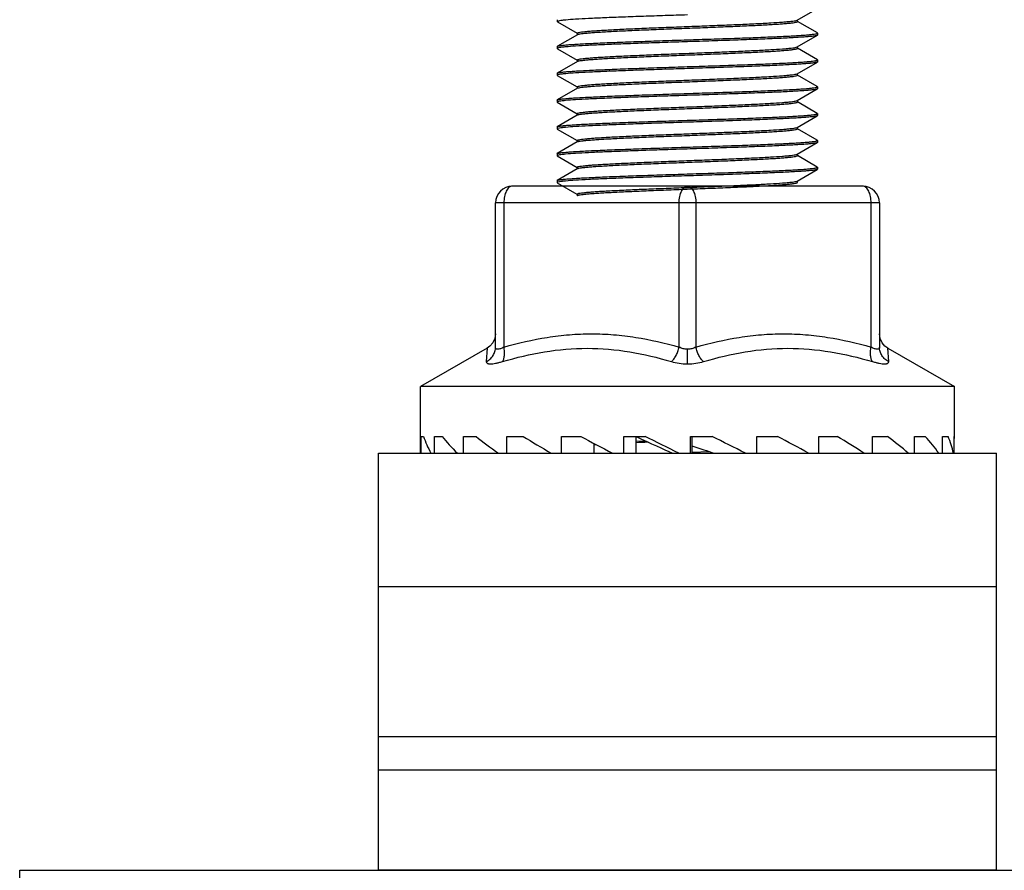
# Model space of a CAD drawing. Header units: millimetres. Extents: x -4223 to -3634, y -1019 to -603.
# Tile 17 of 26: x -3868 to -3838, y -701 to -675. Entities that reach past the tile are written whole.
import ezdxf

# ---------------------------------------------------------------- set-up
doc = ezdxf.new("R2010")
doc.units = ezdxf.units.MM
doc.layers.add('02___PRT_ALL_AXES', color=7, linetype='Continuous')

msp = doc.modelspace()

# ---------------------------------------------------------------- linework, layer by layer
at = {"color": 7, "linetype": 'Continuous'}
for p, q in [((-3844.418, -675.456), (-3843.817, -675.108)), ((-3851.61, -675.443), (-3851.61, -675.501)), ((-3851.606, -675.495), (-3851.61, -675.501)), ((-3851.61, -675.501), (-3851.604, -675.508)), ((-3851.602, -675.493), (-3851.606, -675.495)), ((-3851.604, -675.508), (-3851.012, -675.851)), ((-3851.538, -675.477), (-3851.602, -675.493)), ((-3844.449, -675.467), (-3844.418, -675.456)), ((-3844.41, -675.497), (-3844.41, -675.447)), ((-3843.817, -675.84), (-3844.41, -675.497)), ((-3851.011, -675.848), (-3851.011, -675.898)), ((-3843.827, -675.859), (-3843.811, -675.847)), ((-3843.811, -675.847), (-3843.817, -675.84)), ((-3843.811, -675.847), (-3843.811, -675.905)), ((-3851.004, -675.893), (-3851.605, -676.24)), ((-3851.004, -675.889), (-3850.997, -675.886)), ((-3844.418, -676.26), (-3843.817, -675.912)), ((-3843.811, -675.905), (-3843.817, -675.912)), ((-3851.611, -676.247), (-3851.605, -676.24)), ((-3851.611, -676.247), (-3851.611, -676.305)), ((-3851.607, -676.299), (-3851.611, -676.305)), ((-3851.611, -676.305), (-3851.605, -676.312)), ((-3851.602, -676.296), (-3851.607, -676.299)), ((-3851.605, -676.312), (-3851.013, -676.655)), ((-3851.539, -676.28), (-3851.602, -676.296)), ((-3844.45, -676.27), (-3844.418, -676.26)), ((-3844.411, -676.301), (-3844.411, -676.251)), ((-3843.818, -676.644), (-3844.411, -676.301)), ((-3851.005, -676.696), (-3851.606, -677.044)), ((-3851.011, -676.652), (-3851.011, -676.701)), ((-3851.004, -676.693), (-3850.998, -676.69)), ((-3844.419, -677.064), (-3843.818, -676.716)), ((-3843.828, -676.663), (-3843.812, -676.651)), ((-3843.812, -676.651), (-3843.818, -676.644)), ((-3843.812, -676.709), (-3843.818, -676.716)), ((-3843.812, -676.651), (-3843.812, -676.709)), ((-3851.612, -677.051), (-3851.606, -677.044)), ((-3851.612, -677.051), (-3851.612, -677.109)), ((-3844.411, -677.105), (-3844.411, -677.055)), ((-3851.608, -677.103), (-3851.612, -677.109)), ((-3851.612, -677.109), (-3851.606, -677.116)), ((-3851.603, -677.1), (-3851.608, -677.103)), ((-3851.606, -677.116), (-3851.014, -677.458)), ((-3851.539, -677.084), (-3851.603, -677.1)), ((-3844.451, -677.074), (-3844.419, -677.063)), ((-3843.819, -677.448), (-3844.411, -677.105)), ((-3851.006, -677.5), (-3851.606, -677.848)), ((-3851.012, -677.455), (-3851.012, -677.505)), ((-3851.005, -677.497), (-3850.998, -677.493)), ((-3844.42, -677.867), (-3843.819, -677.52)), ((-3843.829, -677.466), (-3843.813, -677.455)), ((-3843.813, -677.455), (-3843.819, -677.448)), ((-3843.813, -677.513), (-3843.819, -677.52)), ((-3843.813, -677.455), (-3843.813, -677.513)), ((-3851.613, -677.855), (-3851.606, -677.848)), ((-3851.613, -677.855), (-3851.613, -677.913)), ((-3851.608, -677.907), (-3851.613, -677.913)), ((-3851.613, -677.913), (-3851.606, -677.92)), ((-3851.604, -677.904), (-3851.608, -677.907)), ((-3851.606, -677.92), (-3851.014, -678.262)), ((-3851.54, -677.888), (-3851.604, -677.904)), ((-3844.451, -677.878), (-3844.42, -677.867)), ((-3844.412, -677.909), (-3844.412, -677.859)), ((-3843.82, -678.251), (-3844.412, -677.909)), ((-3851.007, -678.304), (-3851.607, -678.651)), ((-3851.013, -678.259), (-3851.013, -678.309)), ((-3851.006, -678.3), (-3850.999, -678.297)), ((-3844.42, -678.671), (-3843.819, -678.323)), ((-3843.83, -678.27), (-3843.813, -678.259)), ((-3843.813, -678.259), (-3843.82, -678.251)), ((-3843.813, -678.316), (-3843.819, -678.323)), ((-3843.813, -678.259), (-3843.813, -678.316)), ((-3851.613, -678.659), (-3851.607, -678.651)), ((-3851.613, -678.659), (-3851.613, -678.716)), ((-3851.609, -678.71), (-3851.613, -678.716)), ((-3851.613, -678.716), (-3851.607, -678.724)), ((-3851.604, -678.708), (-3851.609, -678.71)), ((-3851.607, -678.724), (-3851.015, -679.066)), ((-3851.541, -678.692), (-3851.604, -678.708)), ((-3844.452, -678.682), (-3844.42, -678.671)), ((-3844.413, -678.712), (-3844.413, -678.662)), ((-3843.82, -679.055), (-3844.413, -678.712)), ((-3851.007, -679.108), (-3851.608, -679.455)), ((-3851.014, -679.063), (-3851.014, -679.113)), ((-3851.006, -679.104), (-3851, -679.101)), ((-3843.83, -679.074), (-3843.814, -679.062)), ((-3843.814, -679.062), (-3843.82, -679.055)), ((-3843.814, -679.062), (-3843.814, -679.12)), ((-3844.421, -679.475), (-3843.82, -679.127)), ((-3843.814, -679.12), (-3843.82, -679.127)), ((-3851.614, -679.462), (-3851.608, -679.455)), ((-3851.614, -679.462), (-3851.614, -679.52)), ((-3851.61, -679.514), (-3851.614, -679.52)), ((-3851.614, -679.52), (-3851.608, -679.527)), ((-3851.605, -679.511), (-3851.61, -679.514)), ((-3851.608, -679.527), (-3851.016, -679.87)), ((-3851.542, -679.496), (-3851.605, -679.511)), ((-3844.453, -679.486), (-3844.421, -679.475)), ((-3844.414, -679.516), (-3844.414, -679.466)), ((-3843.821, -679.859), (-3844.414, -679.516)), ((-3851.008, -679.912), (-3851.609, -680.259)), ((-3851.014, -679.867), (-3851.014, -679.917)), ((-3851.007, -679.908), (-3851.001, -679.905)), ((-3844.422, -680.279), (-3843.821, -679.931)), ((-3843.831, -679.878), (-3843.815, -679.866)), ((-3843.815, -679.866), (-3843.821, -679.859)), ((-3843.815, -679.924), (-3843.821, -679.931)), ((-3843.815, -679.866), (-3843.815, -679.924)), ((-3851.615, -680.266), (-3851.609, -680.259)), ((-3851.615, -680.266), (-3851.615, -680.324)), ((-3844.454, -680.289), (-3844.422, -680.278)), ((-3844.414, -680.32), (-3844.414, -680.27)), ((-3842.457, -680.433), (-3852.957, -680.433)), ((-3851.611, -680.318), (-3851.615, -680.324)), ((-3851.615, -680.324), (-3851.609, -680.331)), ((-3851.606, -680.315), (-3851.611, -680.318)), ((-3851.609, -680.331), (-3851.017, -680.673)), ((-3851.543, -680.299), (-3851.606, -680.315)), ((-3851.015, -680.671), (-3851.015, -680.72)), ((-3851.008, -680.712), (-3851.002, -680.708)), ((-3853.457, -685.255), (-3853.457, -680.933)), ((-3841.957, -680.933), (-3853.457, -680.933)), ((-3853.207, -680.933), (-3853.207, -685.255)), ((-3847.957, -685.255), (-3847.957, -680.933)), ((-3847.457, -680.933), (-3847.457, -685.255)), ((-3842.207, -685.255), (-3842.207, -680.933)), ((-3841.957, -680.933), (-3841.957, -685.255)), ((-3853.709, -685.291), (-3855.707, -686.433)), ((-3853.709, -685.291), (-3853.734, -685.689)), ((-3841.705, -685.291), (-3839.707, -686.433)), ((-3841.68, -685.689), (-3841.705, -685.291)), ((-3847.707, -685.756), (-3847.707, -685.321)), ((-3855.707, -688.313), (-3855.707, -686.433)), ((-3839.707, -686.433), (-3855.707, -686.433)), ((-3839.707, -687.933), (-3839.707, -686.433)), ((-3855.685, -688.433), (-3855.685, -687.933)), ((-3855.685, -687.933), (-3855.611, -687.933)), ((-3855.288, -688.433), (-3855.288, -687.933)), ((-3855.288, -687.933), (-3855.056, -687.933)), ((-3854.414, -688.433), (-3854.414, -687.933)), ((-3854.414, -687.933), (-3854.039, -687.933)), ((-3853.118, -688.433), (-3853.118, -687.933)), ((-3853.118, -687.933), (-3852.624, -687.933)), ((-3851.483, -688.433), (-3851.483, -687.933)), ((-3851.483, -687.933), (-3850.901, -687.933)), ((-3849.61, -688.433), (-3849.61, -687.933)), ((-3849.61, -687.933), (-3848.976, -687.933)), ((-3849.256, -687.933), (-3849.256, -688.433)), ((-3847.618, -688.433), (-3847.618, -687.933)), ((-3847.618, -687.933), (-3846.972, -687.933)), ((-3847.58, -687.933), (-3847.58, -688.433)), ((-3845.632, -688.433), (-3845.632, -687.933)), ((-3845.632, -687.933), (-3845.014, -687.933)), ((-3843.775, -688.433), (-3843.775, -687.933)), ((-3843.775, -687.933), (-3843.225, -687.933)), ((-3842.166, -688.433), (-3842.166, -687.933)), ((-3842.166, -687.933), (-3841.718, -687.933)), ((-3840.905, -687.933), (-3840.587, -687.933)), ((-3840.905, -688.433), (-3840.905, -687.933)), ((-3840.072, -687.933), (-3839.904, -687.933)), ((-3840.072, -688.433), (-3840.072, -687.933)), ((-3839.718, -687.933), (-3839.707, -687.933)), ((-3839.718, -688.433), (-3839.718, -687.933)), ((-3850.512, -688.139), (-3850.512, -688.407)), ((-3849.257, -688.071), (-3848.98, -688.059)), ((-3856.957, -697.933), (-3856.957, -688.433)), ((-3856.957, -688.433), (-3838.457, -688.433)), ((-3855.703, -688.433), (-3855.707, -688.313)), ((-3850.512, -688.407), (-3850.513, -688.433)), ((-3847.581, -688.4), (-3847.052, -688.383)), ((-3838.457, -697.933), (-3838.457, -688.433)), ((-3856.957, -692.433), (-3838.457, -692.433)), ((-3838.457, -696.933), (-3856.957, -696.933))]:
    msp.add_line(p, q, dxfattribs=at)
for points in [[(-3853.457, -684.857), (-3853.476, -684.995), (-3853.533, -685.122), (-3853.622, -685.229), (-3853.709, -685.291)], [(-3841.705, -685.291), (-3841.792, -685.229), (-3841.881, -685.122), (-3841.938, -684.995), (-3841.957, -684.857)]]:
    msp.add_lwpolyline(points, dxfattribs=at)
for centre, radius, start, end in [((-3852.957, -680.933), 0.5, 90, 180), ((-3842.457, -680.933), 0.5, 0, 90), ((-3849.345, -704.133), 15.988, 93.9345, 94.2155), ((-3842.754, -837.066), 149.087, 92.35718, 92.50146)]:
    msp.add_arc(centre, radius, start, end, dxfattribs=at)
for centre, major_axis, ratio, start_param, end_param in [((-3847.707, -688.815), (7.957, -1.848), 0.445835, -2.883617, -2.756939), ((-3847.707, -688.815), (7.936, -2.739), 0.367253, -2.609346, -2.482668), ((-3847.707, -688.815), (7.947, -3.355), 0.27413, -2.368903, -2.242225), ((-3847.707, -688.815), (7.973, -3.747), 0.175561, -2.15046, -2.023782), ((-3847.707, -688.815), (7.994, -3.954), 0.075378, -1.944188, -1.81751), ((-3852.72, -686.082), (5.14, -2.567), 0.025132, -0.816609, -0.465528), ((-3847.707, -688.815), (7.999, -3.995), 0.025132, 1.616001, 1.742679), ((-3847.707, -688.815), (7.985, -3.872), 0.125555, 1.412934, 1.539612), ((-3847.707, -688.815), (7.959, -3.576), 0.225201, 1.201629, 1.328307), ((-3847.707, -688.815), (7.938, -3.078), 0.321779, 0.973597, 1.100275), ((-3847.707, -688.815), (7.943, -2.331), 0.409222, 0.717676, 0.844354), ((-3847.707, -688.815), (7.977, -1.288), 0.474759, 0.423324, 0.550002), ((-3847.707, -688.815), (8, 0), 0.5, 0.095486, 0.222164), ((-3847.707, -688.815), (7.977, 1.288), 0.474759, -0.123855, -0.105673), ((-3850.729, -686.082), (5.13, -2.488), 0.125555, -0.849477, -0.668595)]:
    msp.add_ellipse(centre, major_axis=major_axis, ratio=ratio, start_param=start_param, end_param=end_param, dxfattribs=at)
for points, knots in [([(-3847.71, -675.301), (-3847.933, -675.308), (-3848.372, -675.323), (-3849.014, -675.344), (-3849.618, -675.366), (-3850.165, -675.387), (-3850.64, -675.409), (-3851.028, -675.43), (-3851.291, -675.448), (-3851.451, -675.464), (-3851.512, -675.472), (-3851.538, -675.477)], [0, 0, 0, 0, 0.174483, 0.343847, 0.503017, 0.64733, 0.772508, 0.874878, 0.951438, 0.979315, 1, 1, 1, 1]), ([(-3851.011, -675.848), (-3851.011, -675.845), (-3851.006, -675.84), (-3850.986, -675.831), (-3850.943, -675.821), (-3850.872, -675.81), (-3850.774, -675.799), (-3850.649, -675.787), (-3850.5, -675.775), (-3850.326, -675.764), (-3850.128, -675.752), (-3849.909, -675.74), (-3849.58, -675.724), (-3849.132, -675.704), (-3848.561, -675.68), (-3847.962, -675.657), (-3847.353, -675.634), (-3846.757, -675.61), (-3846.193, -675.587), (-3845.683, -675.564), (-3845.243, -675.541), (-3844.93, -675.52), (-3844.725, -675.503), (-3844.61, -675.492), (-3844.52, -675.48), (-3844.47, -675.472), (-3844.449, -675.467)], [0, 0, 0, 0, 0.001067, 0.002977, 0.009852, 0.020871, 0.035942, 0.054953, 0.077792, 0.104343, 0.134476, 0.167967, 0.20444, 0.284749, 0.372463, 0.464736, 0.558415, 0.650114, 0.7368, 0.815551, 0.883224, 0.937348, 0.95892, 0.976648, 0.990388, 1, 1, 1, 1]), ([(-3850.997, -675.886), (-3850.991, -675.883), (-3850.977, -675.879), (-3850.938, -675.87), (-3850.871, -675.86), (-3850.77, -675.848), (-3850.641, -675.836), (-3850.485, -675.824), (-3850.304, -675.812), (-3850.099, -675.8), (-3849.785, -675.783), (-3849.349, -675.763), (-3848.785, -675.739), (-3848.182, -675.715), (-3847.562, -675.692), (-3846.947, -675.668), (-3846.361, -675.644), (-3845.898, -675.624), (-3845.559, -675.607), (-3845.331, -675.595), (-3845.126, -675.583), (-3844.944, -675.571), (-3844.787, -675.559), (-3844.656, -675.547), (-3844.553, -675.536), (-3844.479, -675.524), (-3844.435, -675.514), (-3844.415, -675.505), (-3844.41, -675.5), (-3844.41, -675.497)], [0, 0, 0, 0, 0.002878, 0.006833, 0.01801, 0.033527, 0.053243, 0.076967, 0.104492, 0.1356, 0.17001, 0.247389, 0.33386, 0.426297, 0.52134, 0.615574, 0.705563, 0.788068, 0.825581, 0.860112, 0.891358, 0.919064, 0.942984, 0.962875, 0.978551, 0.98993, 0.996974, 0.998917, 1, 1, 1, 1]), ([(-3847.711, -676.047), (-3847.472, -676.039), (-3847.002, -676.024), (-3846.317, -676.001), (-3845.68, -675.978), (-3845.189, -675.958), (-3844.836, -675.942), (-3844.606, -675.93), (-3844.403, -675.919), (-3844.229, -675.907), (-3844.084, -675.896), (-3843.97, -675.884), (-3843.894, -675.874), (-3843.851, -675.866), (-3843.834, -675.861), (-3843.827, -675.859)], [0, 0, 0, 0, 0.184442, 0.362603, 0.528411, 0.676223, 0.74178, 0.801017, 0.853422, 0.898561, 0.936043, 0.965575, 0.98692, 0.994491, 1, 1, 1, 1]), ([(-3851.605, -676.24), (-3851.6, -676.237), (-3851.588, -676.233), (-3851.564, -676.227), (-3851.532, -676.221), (-3851.472, -676.213), (-3851.376, -676.202), (-3851.237, -676.191), (-3851.067, -676.179), (-3850.866, -676.167), (-3850.637, -676.155), (-3850.382, -676.143), (-3850.103, -676.131), (-3849.69, -676.115), (-3849.135, -676.095), (-3848.436, -676.071), (-3847.956, -676.055), (-3847.711, -676.047)], [0, 0, 0, 0, 0.004093, 0.010306, 0.01868, 0.029215, 0.056722, 0.092619, 0.13661, 0.188301, 0.247243, 0.312905, 0.384709, 0.462011, 0.63031, 0.811799, 1, 1, 1, 1]), ([(-3847.711, -676.105), (-3847.934, -676.112), (-3848.373, -676.127), (-3849.015, -676.148), (-3849.619, -676.17), (-3850.166, -676.191), (-3850.641, -676.212), (-3851.029, -676.234), (-3851.292, -676.252), (-3851.451, -676.268), (-3851.513, -676.276), (-3851.539, -676.28)], [0, 0, 0, 0, 0.174483, 0.343847, 0.503017, 0.64733, 0.772508, 0.874878, 0.951438, 0.979315, 1, 1, 1, 1]), ([(-3843.817, -675.912), (-3843.822, -675.915), (-3843.835, -675.919), (-3843.858, -675.925), (-3843.89, -675.931), (-3843.95, -675.94), (-3844.045, -675.95), (-3844.184, -675.962), (-3844.355, -675.973), (-3844.556, -675.985), (-3844.785, -675.997), (-3845.04, -676.009), (-3845.319, -676.021), (-3845.731, -676.037), (-3846.286, -676.058), (-3846.986, -676.081), (-3847.466, -676.097), (-3847.711, -676.105)], [0, 0, 0, 0, 0.00407, 0.010262, 0.018615, 0.029131, 0.056605, 0.092476, 0.136446, 0.188125, 0.247061, 0.312724, 0.384534, 0.461847, 0.630191, 0.811734, 1, 1, 1, 1]), ([(-3851.011, -676.651), (-3851.011, -676.649), (-3851.006, -676.644), (-3850.987, -676.635), (-3850.944, -676.625), (-3850.873, -676.614), (-3850.774, -676.602), (-3850.65, -676.591), (-3850.5, -676.579), (-3850.326, -676.567), (-3850.129, -676.556), (-3849.91, -676.544), (-3849.581, -676.528), (-3849.133, -676.508), (-3848.562, -676.484), (-3847.962, -676.461), (-3847.354, -676.437), (-3846.758, -676.414), (-3846.194, -676.391), (-3845.683, -676.367), (-3845.244, -676.344), (-3844.93, -676.324), (-3844.726, -676.307), (-3844.61, -676.296), (-3844.521, -676.284), (-3844.47, -676.275), (-3844.45, -676.27)], [0, 0, 0, 0, 0.001067, 0.002977, 0.009852, 0.020871, 0.035942, 0.054953, 0.077792, 0.104343, 0.134476, 0.167967, 0.20444, 0.284749, 0.372463, 0.464736, 0.558415, 0.650114, 0.7368, 0.815551, 0.883224, 0.937348, 0.95892, 0.976648, 0.990388, 1, 1, 1, 1]), ([(-3850.998, -676.69), (-3850.992, -676.687), (-3850.978, -676.683), (-3850.939, -676.674), (-3850.872, -676.663), (-3850.771, -676.652), (-3850.641, -676.64), (-3850.485, -676.628), (-3850.304, -676.616), (-3850.1, -676.604), (-3849.786, -676.587), (-3849.349, -676.567), (-3848.786, -676.543), (-3848.183, -676.519), (-3847.563, -676.495), (-3846.948, -676.472), (-3846.361, -676.448), (-3845.899, -676.427), (-3845.559, -676.411), (-3845.332, -676.399), (-3845.126, -676.387), (-3844.944, -676.375), (-3844.787, -676.363), (-3844.657, -676.351), (-3844.554, -676.339), (-3844.48, -676.328), (-3844.436, -676.318), (-3844.416, -676.309), (-3844.411, -676.304), (-3844.411, -676.301)], [0, 0, 0, 0, 0.002878, 0.006833, 0.01801, 0.033527, 0.053243, 0.076967, 0.104492, 0.1356, 0.17001, 0.247389, 0.33386, 0.426297, 0.52134, 0.615574, 0.705563, 0.788068, 0.825581, 0.860112, 0.891358, 0.919064, 0.942984, 0.962875, 0.978551, 0.98993, 0.996974, 0.998917, 1, 1, 1, 1]), ([(-3847.712, -676.851), (-3847.473, -676.843), (-3847.003, -676.828), (-3846.318, -676.805), (-3845.681, -676.782), (-3845.19, -676.762), (-3844.836, -676.746), (-3844.607, -676.734), (-3844.404, -676.722), (-3844.229, -676.711), (-3844.084, -676.699), (-3843.97, -676.688), (-3843.895, -676.678), (-3843.851, -676.669), (-3843.835, -676.665), (-3843.828, -676.663)], [0, 0, 0, 0, 0.184442, 0.362603, 0.528411, 0.676223, 0.74178, 0.801017, 0.853422, 0.898561, 0.936043, 0.965575, 0.98692, 0.994491, 1, 1, 1, 1]), ([(-3843.818, -676.716), (-3843.823, -676.719), (-3843.835, -676.723), (-3843.859, -676.729), (-3843.891, -676.735), (-3843.95, -676.743), (-3844.046, -676.754), (-3844.185, -676.765), (-3844.356, -676.777), (-3844.556, -676.789), (-3844.785, -676.801), (-3845.04, -676.813), (-3845.319, -676.825), (-3845.732, -676.841), (-3846.287, -676.861), (-3846.986, -676.885), (-3847.467, -676.901), (-3847.712, -676.909)], [0, 0, 0, 0, 0.00407, 0.010262, 0.018615, 0.029131, 0.056605, 0.092476, 0.136446, 0.188125, 0.247061, 0.312724, 0.384534, 0.461847, 0.630191, 0.811734, 1, 1, 1, 1]), ([(-3851.606, -677.044), (-3851.601, -677.041), (-3851.588, -677.037), (-3851.565, -677.031), (-3851.532, -677.025), (-3851.473, -677.016), (-3851.377, -677.006), (-3851.238, -676.994), (-3851.067, -676.983), (-3850.867, -676.971), (-3850.638, -676.959), (-3850.382, -676.947), (-3850.103, -676.935), (-3849.691, -676.919), (-3849.136, -676.898), (-3848.437, -676.875), (-3847.956, -676.859), (-3847.712, -676.851)], [0, 0, 0, 0, 0.004093, 0.010306, 0.01868, 0.029215, 0.056722, 0.092619, 0.13661, 0.188301, 0.247243, 0.312905, 0.384709, 0.462011, 0.63031, 0.811799, 1, 1, 1, 1]), ([(-3847.712, -676.909), (-3847.935, -676.916), (-3848.374, -676.93), (-3849.016, -676.952), (-3849.62, -676.974), (-3850.167, -676.995), (-3850.641, -677.016), (-3851.029, -677.037), (-3851.293, -677.056), (-3851.452, -677.072), (-3851.513, -677.08), (-3851.539, -677.084)], [0, 0, 0, 0, 0.174483, 0.343847, 0.503017, 0.64733, 0.772508, 0.874878, 0.951438, 0.979315, 1, 1, 1, 1]), ([(-3851.012, -677.455), (-3851.012, -677.453), (-3851.007, -677.447), (-3850.987, -677.439), (-3850.945, -677.429), (-3850.873, -677.418), (-3850.775, -677.406), (-3850.651, -677.395), (-3850.501, -677.383), (-3850.327, -677.371), (-3850.13, -677.359), (-3849.91, -677.348), (-3849.581, -677.331), (-3849.133, -677.311), (-3848.563, -677.288), (-3847.963, -677.265), (-3847.355, -677.241), (-3846.758, -677.218), (-3846.195, -677.194), (-3845.684, -677.171), (-3845.245, -677.148), (-3844.931, -677.128), (-3844.727, -677.111), (-3844.611, -677.099), (-3844.522, -677.088), (-3844.471, -677.079), (-3844.451, -677.074)], [0, 0, 0, 0, 0.001067, 0.002977, 0.009852, 0.020871, 0.035942, 0.054953, 0.077792, 0.104343, 0.134476, 0.167967, 0.20444, 0.284749, 0.372463, 0.464736, 0.558415, 0.650114, 0.7368, 0.815551, 0.883224, 0.937348, 0.95892, 0.976648, 0.990388, 1, 1, 1, 1]), ([(-3850.998, -677.493), (-3850.993, -677.491), (-3850.978, -677.486), (-3850.94, -677.478), (-3850.873, -677.467), (-3850.771, -677.456), (-3850.642, -677.444), (-3850.486, -677.432), (-3850.305, -677.42), (-3850.101, -677.408), (-3849.786, -677.391), (-3849.35, -677.371), (-3848.786, -677.347), (-3848.183, -677.323), (-3847.563, -677.299), (-3846.949, -677.275), (-3846.362, -677.252), (-3845.9, -677.231), (-3845.56, -677.215), (-3845.333, -677.203), (-3845.127, -677.191), (-3844.945, -677.179), (-3844.788, -677.167), (-3844.658, -677.155), (-3844.555, -677.143), (-3844.481, -677.132), (-3844.436, -677.122), (-3844.416, -677.113), (-3844.411, -677.107), (-3844.411, -677.105)], [0, 0, 0, 0, 0.002878, 0.006833, 0.01801, 0.033527, 0.053243, 0.076967, 0.104492, 0.1356, 0.17001, 0.247389, 0.33386, 0.426297, 0.52134, 0.615574, 0.705563, 0.788068, 0.825581, 0.860112, 0.891358, 0.919064, 0.942984, 0.962875, 0.978551, 0.98993, 0.996974, 0.998917, 1, 1, 1, 1]), ([(-3847.713, -677.655), (-3847.474, -677.647), (-3847.004, -677.632), (-3846.319, -677.609), (-3845.682, -677.586), (-3845.19, -677.566), (-3844.837, -677.549), (-3844.608, -677.538), (-3844.405, -677.526), (-3844.23, -677.515), (-3844.085, -677.503), (-3843.971, -677.492), (-3843.896, -677.482), (-3843.852, -677.473), (-3843.836, -677.469), (-3843.829, -677.466)], [0, 0, 0, 0, 0.184442, 0.362603, 0.528411, 0.676223, 0.74178, 0.801017, 0.853422, 0.898561, 0.936043, 0.965575, 0.98692, 0.994491, 1, 1, 1, 1]), ([(-3843.819, -677.52), (-3843.823, -677.522), (-3843.836, -677.527), (-3843.859, -677.533), (-3843.892, -677.538), (-3843.951, -677.547), (-3844.047, -677.557), (-3844.186, -677.569), (-3844.356, -677.581), (-3844.557, -677.593), (-3844.786, -677.605), (-3845.041, -677.617), (-3845.32, -677.629), (-3845.733, -677.645), (-3846.288, -677.665), (-3846.987, -677.689), (-3847.468, -677.705), (-3847.713, -677.713)], [0, 0, 0, 0, 0.00407, 0.010262, 0.018615, 0.029131, 0.056605, 0.092476, 0.136446, 0.188125, 0.247061, 0.312724, 0.384534, 0.461847, 0.630191, 0.811734, 1, 1, 1, 1]), ([(-3851.606, -677.848), (-3851.602, -677.845), (-3851.589, -677.84), (-3851.565, -677.835), (-3851.533, -677.829), (-3851.473, -677.82), (-3851.378, -677.81), (-3851.239, -677.798), (-3851.068, -677.786), (-3850.867, -677.775), (-3850.638, -677.763), (-3850.383, -677.751), (-3850.104, -677.739), (-3849.692, -677.722), (-3849.137, -677.702), (-3848.438, -677.678), (-3847.957, -677.663), (-3847.713, -677.655)], [0, 0, 0, 0, 0.004093, 0.010306, 0.01868, 0.029215, 0.056722, 0.092619, 0.13661, 0.188301, 0.247243, 0.312905, 0.384709, 0.462011, 0.63031, 0.811799, 1, 1, 1, 1]), ([(-3847.713, -677.713), (-3847.935, -677.72), (-3848.374, -677.734), (-3849.017, -677.756), (-3849.62, -677.777), (-3850.167, -677.799), (-3850.642, -677.82), (-3851.03, -677.841), (-3851.294, -677.86), (-3851.453, -677.875), (-3851.514, -677.884), (-3851.54, -677.888)], [0, 0, 0, 0, 0.174483, 0.343847, 0.503017, 0.64733, 0.772508, 0.874878, 0.951438, 0.979315, 1, 1, 1, 1]), ([(-3851.013, -678.259), (-3851.013, -678.257), (-3851.008, -678.251), (-3850.988, -678.243), (-3850.945, -678.233), (-3850.874, -678.222), (-3850.776, -678.21), (-3850.652, -678.198), (-3850.502, -678.187), (-3850.328, -678.175), (-3850.13, -678.163), (-3849.911, -678.151), (-3849.582, -678.135), (-3849.134, -678.115), (-3848.564, -678.092), (-3847.964, -678.068), (-3847.355, -678.045), (-3846.759, -678.022), (-3846.196, -677.998), (-3845.685, -677.975), (-3845.246, -677.952), (-3844.932, -677.932), (-3844.728, -677.915), (-3844.612, -677.903), (-3844.522, -677.892), (-3844.472, -677.883), (-3844.451, -677.878)], [0, 0, 0, 0, 0.001067, 0.002977, 0.009852, 0.020871, 0.035942, 0.054953, 0.077792, 0.104343, 0.134476, 0.167967, 0.20444, 0.284749, 0.372463, 0.464736, 0.558415, 0.650114, 0.7368, 0.815551, 0.883224, 0.937348, 0.95892, 0.976648, 0.990388, 1, 1, 1, 1]), ([(-3850.999, -678.297), (-3850.993, -678.295), (-3850.979, -678.29), (-3850.94, -678.281), (-3850.874, -678.271), (-3850.772, -678.259), (-3850.643, -678.248), (-3850.487, -678.236), (-3850.306, -678.224), (-3850.101, -678.212), (-3849.787, -678.195), (-3849.351, -678.174), (-3848.787, -678.151), (-3848.184, -678.127), (-3847.564, -678.103), (-3846.95, -678.079), (-3846.363, -678.055), (-3845.901, -678.035), (-3845.561, -678.018), (-3845.333, -678.006), (-3845.128, -677.994), (-3844.946, -677.982), (-3844.789, -677.971), (-3844.658, -677.959), (-3844.555, -677.947), (-3844.481, -677.936), (-3844.437, -677.925), (-3844.417, -677.917), (-3844.412, -677.911), (-3844.412, -677.909)], [0, 0, 0, 0, 0.002878, 0.006833, 0.01801, 0.033527, 0.053243, 0.076967, 0.104492, 0.1356, 0.17001, 0.247389, 0.33386, 0.426297, 0.52134, 0.615574, 0.705563, 0.788068, 0.825581, 0.860112, 0.891358, 0.919064, 0.942984, 0.962875, 0.978551, 0.98993, 0.996974, 0.998917, 1, 1, 1, 1]), ([(-3851.607, -678.651), (-3851.603, -678.649), (-3851.59, -678.644), (-3851.566, -678.638), (-3851.534, -678.633), (-3851.474, -678.624), (-3851.379, -678.614), (-3851.239, -678.602), (-3851.069, -678.59), (-3850.868, -678.578), (-3850.639, -678.566), (-3850.384, -678.554), (-3850.105, -678.542), (-3849.693, -678.526), (-3849.138, -678.506), (-3848.438, -678.482), (-3847.958, -678.467), (-3847.713, -678.459)], [0, 0, 0, 0, 0.004093, 0.010306, 0.01868, 0.029215, 0.056722, 0.092619, 0.13661, 0.188301, 0.247243, 0.312905, 0.384709, 0.462011, 0.63031, 0.811799, 1, 1, 1, 1]), ([(-3847.713, -678.516), (-3847.936, -678.524), (-3848.375, -678.538), (-3849.017, -678.56), (-3849.621, -678.581), (-3850.168, -678.603), (-3850.643, -678.624), (-3851.031, -678.645), (-3851.294, -678.663), (-3851.453, -678.679), (-3851.515, -678.687), (-3851.541, -678.692)], [0, 0, 0, 0, 0.174483, 0.343847, 0.503017, 0.64733, 0.772508, 0.874878, 0.951438, 0.979315, 1, 1, 1, 1]), ([(-3847.713, -678.459), (-3847.474, -678.451), (-3847.004, -678.435), (-3846.32, -678.412), (-3845.682, -678.389), (-3845.191, -678.369), (-3844.838, -678.353), (-3844.608, -678.342), (-3844.405, -678.33), (-3844.231, -678.318), (-3844.086, -678.307), (-3843.972, -678.296), (-3843.897, -678.286), (-3843.853, -678.277), (-3843.836, -678.273), (-3843.83, -678.27)], [0, 0, 0, 0, 0.184442, 0.362603, 0.528411, 0.676223, 0.74178, 0.801017, 0.853422, 0.898561, 0.936043, 0.965575, 0.98692, 0.994491, 1, 1, 1, 1]), ([(-3843.819, -678.323), (-3843.824, -678.326), (-3843.837, -678.331), (-3843.86, -678.336), (-3843.892, -678.342), (-3843.952, -678.351), (-3844.047, -678.361), (-3844.187, -678.373), (-3844.357, -678.385), (-3844.558, -678.397), (-3844.787, -678.408), (-3845.042, -678.42), (-3845.321, -678.432), (-3845.733, -678.449), (-3846.289, -678.469), (-3846.988, -678.493), (-3847.469, -678.508), (-3847.713, -678.516)], [0, 0, 0, 0, 0.00407, 0.010262, 0.018615, 0.029131, 0.056605, 0.092476, 0.136446, 0.188125, 0.247061, 0.312724, 0.384534, 0.461847, 0.630191, 0.811734, 1, 1, 1, 1]), ([(-3851.014, -679.063), (-3851.014, -679.06), (-3851.008, -679.055), (-3850.989, -679.047), (-3850.946, -679.036), (-3850.875, -679.025), (-3850.777, -679.014), (-3850.652, -679.002), (-3850.503, -678.99), (-3850.329, -678.979), (-3850.131, -678.967), (-3849.912, -678.955), (-3849.583, -678.939), (-3849.135, -678.919), (-3848.564, -678.895), (-3847.965, -678.872), (-3847.356, -678.849), (-3846.76, -678.825), (-3846.196, -678.802), (-3845.686, -678.779), (-3845.246, -678.756), (-3844.932, -678.736), (-3844.728, -678.719), (-3844.613, -678.707), (-3844.523, -678.696), (-3844.473, -678.687), (-3844.452, -678.682)], [0, 0, 0, 0, 0.001067, 0.002977, 0.009852, 0.020871, 0.035942, 0.054953, 0.077792, 0.104343, 0.134476, 0.167967, 0.20444, 0.284749, 0.372463, 0.464736, 0.558415, 0.650114, 0.7368, 0.815551, 0.883224, 0.937348, 0.95892, 0.976648, 0.990388, 1, 1, 1, 1]), ([(-3851, -679.101), (-3850.994, -679.098), (-3850.98, -679.094), (-3850.941, -679.085), (-3850.874, -679.075), (-3850.773, -679.063), (-3850.643, -679.051), (-3850.488, -679.039), (-3850.307, -679.027), (-3850.102, -679.015), (-3849.788, -678.999), (-3849.352, -678.978), (-3848.788, -678.954), (-3848.185, -678.931), (-3847.565, -678.907), (-3846.95, -678.883), (-3846.363, -678.859), (-3845.901, -678.839), (-3845.561, -678.822), (-3845.334, -678.81), (-3845.129, -678.798), (-3844.947, -678.786), (-3844.79, -678.774), (-3844.659, -678.762), (-3844.556, -678.751), (-3844.482, -678.739), (-3844.438, -678.729), (-3844.418, -678.721), (-3844.413, -678.715), (-3844.413, -678.713)], [0, 0, 0, 0, 0.002878, 0.006833, 0.01801, 0.033527, 0.053243, 0.076967, 0.104492, 0.1356, 0.17001, 0.247389, 0.33386, 0.426297, 0.52134, 0.615574, 0.705563, 0.788068, 0.825581, 0.860112, 0.891358, 0.919064, 0.942984, 0.962875, 0.978551, 0.98993, 0.996974, 0.998917, 1, 1, 1, 1]), ([(-3847.714, -679.262), (-3847.475, -679.254), (-3847.005, -679.239), (-3846.32, -679.216), (-3845.683, -679.193), (-3845.192, -679.173), (-3844.839, -679.157), (-3844.609, -679.145), (-3844.406, -679.134), (-3844.232, -679.122), (-3844.087, -679.111), (-3843.973, -679.099), (-3843.897, -679.089), (-3843.854, -679.081), (-3843.837, -679.076), (-3843.83, -679.074)], [0, 0, 0, 0, 0.184442, 0.362603, 0.528411, 0.676223, 0.74178, 0.801017, 0.853422, 0.898561, 0.936043, 0.965575, 0.98692, 0.994491, 1, 1, 1, 1]), ([(-3851.608, -679.455), (-3851.603, -679.452), (-3851.59, -679.448), (-3851.567, -679.442), (-3851.535, -679.436), (-3851.475, -679.428), (-3851.379, -679.417), (-3851.24, -679.406), (-3851.07, -679.394), (-3850.869, -679.382), (-3850.64, -679.37), (-3850.385, -679.358), (-3850.106, -679.346), (-3849.693, -679.33), (-3849.138, -679.31), (-3848.439, -679.286), (-3847.959, -679.27), (-3847.714, -679.262)], [0, 0, 0, 0, 0.004093, 0.010306, 0.01868, 0.029215, 0.056722, 0.092619, 0.13661, 0.188301, 0.247243, 0.312905, 0.384709, 0.462011, 0.63031, 0.811799, 1, 1, 1, 1]), ([(-3847.714, -679.32), (-3847.937, -679.327), (-3848.376, -679.342), (-3849.018, -679.363), (-3849.622, -679.385), (-3850.169, -679.406), (-3850.644, -679.428), (-3851.032, -679.449), (-3851.295, -679.467), (-3851.454, -679.483), (-3851.516, -679.491), (-3851.542, -679.496)], [0, 0, 0, 0, 0.174483, 0.343847, 0.503017, 0.64733, 0.772508, 0.874878, 0.951438, 0.979315, 1, 1, 1, 1]), ([(-3843.82, -679.127), (-3843.825, -679.13), (-3843.838, -679.134), (-3843.861, -679.14), (-3843.893, -679.146), (-3843.953, -679.155), (-3844.048, -679.165), (-3844.187, -679.177), (-3844.358, -679.188), (-3844.559, -679.2), (-3844.788, -679.212), (-3845.043, -679.224), (-3845.322, -679.236), (-3845.734, -679.253), (-3846.289, -679.273), (-3846.989, -679.296), (-3847.469, -679.312), (-3847.714, -679.32)], [0, 0, 0, 0, 0.00407, 0.010262, 0.018615, 0.029131, 0.056605, 0.092476, 0.136446, 0.188125, 0.247061, 0.312724, 0.384534, 0.461847, 0.630191, 0.811734, 1, 1, 1, 1]), ([(-3851.014, -679.867), (-3851.014, -679.864), (-3851.009, -679.859), (-3850.99, -679.85), (-3850.947, -679.84), (-3850.876, -679.829), (-3850.777, -679.818), (-3850.653, -679.806), (-3850.503, -679.794), (-3850.329, -679.782), (-3850.132, -679.771), (-3849.913, -679.759), (-3849.584, -679.743), (-3849.136, -679.723), (-3848.565, -679.699), (-3847.965, -679.676), (-3847.357, -679.652), (-3846.761, -679.629), (-3846.197, -679.606), (-3845.686, -679.583), (-3845.247, -679.56), (-3844.933, -679.539), (-3844.729, -679.522), (-3844.613, -679.511), (-3844.524, -679.499), (-3844.473, -679.491), (-3844.453, -679.486)], [0, 0, 0, 0, 0.001067, 0.002977, 0.009852, 0.020871, 0.035942, 0.054953, 0.077792, 0.104343, 0.134476, 0.167967, 0.20444, 0.284749, 0.372463, 0.464736, 0.558415, 0.650114, 0.7368, 0.815551, 0.883224, 0.937348, 0.95892, 0.976648, 0.990388, 1, 1, 1, 1]), ([(-3851.001, -679.905), (-3850.995, -679.902), (-3850.981, -679.898), (-3850.942, -679.889), (-3850.875, -679.879), (-3850.774, -679.867), (-3850.644, -679.855), (-3850.488, -679.843), (-3850.307, -679.831), (-3850.103, -679.819), (-3849.789, -679.802), (-3849.352, -679.782), (-3848.789, -679.758), (-3848.186, -679.734), (-3847.566, -679.711), (-3846.951, -679.687), (-3846.364, -679.663), (-3845.902, -679.643), (-3845.562, -679.626), (-3845.335, -679.614), (-3845.129, -679.602), (-3844.947, -679.59), (-3844.79, -679.578), (-3844.66, -679.566), (-3844.557, -679.554), (-3844.483, -679.543), (-3844.439, -679.533), (-3844.419, -679.524), (-3844.414, -679.519), (-3844.414, -679.516)], [0, 0, 0, 0, 0.002878, 0.006833, 0.01801, 0.033527, 0.053243, 0.076967, 0.104492, 0.1356, 0.17001, 0.247389, 0.33386, 0.426297, 0.52134, 0.615574, 0.705563, 0.788068, 0.825581, 0.860112, 0.891358, 0.919064, 0.942984, 0.962875, 0.978551, 0.98993, 0.996974, 0.998917, 1, 1, 1, 1]), ([(-3847.715, -680.066), (-3847.476, -680.058), (-3847.006, -680.043), (-3846.321, -680.02), (-3845.684, -679.997), (-3845.193, -679.977), (-3844.839, -679.961), (-3844.61, -679.949), (-3844.407, -679.937), (-3844.232, -679.926), (-3844.087, -679.914), (-3843.973, -679.903), (-3843.898, -679.893), (-3843.854, -679.885), (-3843.838, -679.88), (-3843.831, -679.878)], [0, 0, 0, 0, 0.184442, 0.362603, 0.528411, 0.676223, 0.74178, 0.801017, 0.853422, 0.898561, 0.936043, 0.965575, 0.98692, 0.994491, 1, 1, 1, 1]), ([(-3843.821, -679.931), (-3843.826, -679.934), (-3843.838, -679.938), (-3843.862, -679.944), (-3843.894, -679.95), (-3843.953, -679.958), (-3844.049, -679.969), (-3844.188, -679.98), (-3844.359, -679.992), (-3844.559, -680.004), (-3844.788, -680.016), (-3845.043, -680.028), (-3845.322, -680.04), (-3845.735, -680.056), (-3846.29, -680.077), (-3846.99, -680.1), (-3847.47, -680.116), (-3847.715, -680.124)], [0, 0, 0, 0, 0.00407, 0.010262, 0.018615, 0.029131, 0.056605, 0.092476, 0.136446, 0.188125, 0.247061, 0.312724, 0.384534, 0.461847, 0.630191, 0.811734, 1, 1, 1, 1]), ([(-3851.609, -680.259), (-3851.604, -680.256), (-3851.591, -680.252), (-3851.568, -680.246), (-3851.536, -680.24), (-3851.476, -680.232), (-3851.38, -680.221), (-3851.241, -680.21), (-3851.07, -680.198), (-3850.87, -680.186), (-3850.641, -680.174), (-3850.386, -680.162), (-3850.107, -680.15), (-3849.694, -680.134), (-3849.139, -680.113), (-3848.44, -680.09), (-3847.959, -680.074), (-3847.715, -680.066)], [0, 0, 0, 0, 0.004093, 0.010306, 0.01868, 0.029215, 0.056722, 0.092619, 0.13661, 0.188301, 0.247243, 0.312905, 0.384709, 0.462011, 0.63031, 0.811799, 1, 1, 1, 1]), ([(-3847.715, -680.124), (-3847.938, -680.131), (-3848.377, -680.145), (-3849.019, -680.167), (-3849.623, -680.189), (-3850.17, -680.21), (-3850.644, -680.231), (-3851.032, -680.253), (-3851.296, -680.271), (-3851.455, -680.287), (-3851.516, -680.295), (-3851.543, -680.299)], [0, 0, 0, 0, 0.174483, 0.343847, 0.503017, 0.64733, 0.772508, 0.874878, 0.951438, 0.979315, 1, 1, 1, 1]), ([(-3851.015, -680.67), (-3851.015, -680.668), (-3851.01, -680.662), (-3850.991, -680.654), (-3850.948, -680.644), (-3850.876, -680.633), (-3850.778, -680.621), (-3850.654, -680.61), (-3850.504, -680.598), (-3850.33, -680.586), (-3850.133, -680.574), (-3849.914, -680.563), (-3849.584, -680.546), (-3849.136, -680.526), (-3848.566, -680.503), (-3847.966, -680.48), (-3847.358, -680.456), (-3846.761, -680.433), (-3846.198, -680.409), (-3845.687, -680.386), (-3845.248, -680.363), (-3844.934, -680.343), (-3844.73, -680.326), (-3844.614, -680.315), (-3844.525, -680.303), (-3844.474, -680.294), (-3844.454, -680.289)], [0, 0, 0, 0, 0.001067, 0.002977, 0.009852, 0.020871, 0.035942, 0.054953, 0.077792, 0.104343, 0.134476, 0.167967, 0.20444, 0.284749, 0.372463, 0.464736, 0.558415, 0.650114, 0.7368, 0.815551, 0.883224, 0.937348, 0.95892, 0.976648, 0.990388, 1, 1, 1, 1]), ([(-3852.957, -680.433), (-3852.974, -680.433), (-3853.009, -680.441), (-3853.057, -680.471), (-3853.1, -680.519), (-3853.137, -680.582), (-3853.167, -680.657), (-3853.198, -680.775), (-3853.207, -680.869), (-3853.207, -680.933)], [0, 0, 0, 0, 0.082235, 0.173042, 0.277725, 0.398216, 0.533752, 0.681786, 1, 1, 1, 1]), ([(-3851.002, -680.708), (-3850.996, -680.706), (-3850.981, -680.701), (-3850.943, -680.693), (-3850.876, -680.682), (-3850.774, -680.671), (-3850.645, -680.659), (-3850.489, -680.647), (-3850.308, -680.635), (-3850.104, -680.623), (-3849.789, -680.606), (-3849.353, -680.586), (-3848.789, -680.562), (-3848.186, -680.538), (-3847.566, -680.514), (-3846.952, -680.491), (-3846.365, -680.467), (-3845.903, -680.446), (-3845.563, -680.43), (-3845.336, -680.418), (-3845.13, -680.406), (-3844.948, -680.394), (-3844.791, -680.382), (-3844.661, -680.37), (-3844.558, -680.358), (-3844.484, -680.347), (-3844.439, -680.337), (-3844.419, -680.328), (-3844.414, -680.322), (-3844.414, -680.32)], [0, 0, 0, 0, 0.002878, 0.006833, 0.01801, 0.033527, 0.053243, 0.076967, 0.104492, 0.1356, 0.17001, 0.247389, 0.33386, 0.426297, 0.52134, 0.615574, 0.705563, 0.788068, 0.825581, 0.860112, 0.891358, 0.919064, 0.942984, 0.962875, 0.978551, 0.98993, 0.996974, 0.998917, 1, 1, 1, 1]), ([(-3847.957, -680.933), (-3847.957, -680.869), (-3847.948, -680.775), (-3847.917, -680.657), (-3847.887, -680.582), (-3847.85, -680.519), (-3847.807, -680.471), (-3847.759, -680.441), (-3847.724, -680.433), (-3847.707, -680.433)], [0, 0, 0, 0, 0.318216, 0.46625, 0.601786, 0.722276, 0.826958, 0.917765, 1, 1, 1, 1]), ([(-3847.707, -680.433), (-3847.69, -680.433), (-3847.655, -680.441), (-3847.607, -680.471), (-3847.564, -680.519), (-3847.527, -680.582), (-3847.497, -680.657), (-3847.466, -680.775), (-3847.457, -680.869), (-3847.457, -680.933)], [0, 0, 0, 0, 0.082235, 0.173042, 0.277725, 0.398216, 0.533752, 0.681786, 1, 1, 1, 1]), ([(-3842.207, -680.933), (-3842.207, -680.869), (-3842.216, -680.775), (-3842.247, -680.657), (-3842.277, -680.582), (-3842.314, -680.519), (-3842.357, -680.471), (-3842.405, -680.441), (-3842.44, -680.433), (-3842.457, -680.433)], [0, 0, 0, 0, 0.318216, 0.46625, 0.601786, 0.722276, 0.826958, 0.917765, 1, 1, 1, 1]), ([(-3853.207, -685.255), (-3852.78, -685.132), (-3852.128, -684.981), (-3851.246, -684.875), (-3850.582, -684.848), (-3849.918, -684.875), (-3849.036, -684.981), (-3848.384, -685.132), (-3847.957, -685.255)], [0, 0, 0, 0, 0.250582, 0.375385, 0.499998, 0.62461, 0.749415, 1, 1, 1, 1]), ([(-3847.457, -685.255), (-3847.029, -685.132), (-3846.378, -684.981), (-3845.496, -684.875), (-3844.832, -684.848), (-3844.168, -684.875), (-3843.286, -684.981), (-3842.634, -685.132), (-3842.207, -685.255)], [0, 0, 0, 0, 0.250586, 0.375391, 0.500003, 0.624616, 0.749418, 1, 1, 1, 1]), ([(-3853.734, -685.689), (-3853.694, -685.67), (-3853.617, -685.619), (-3853.526, -685.514), (-3853.47, -685.389), (-3853.457, -685.299), (-3853.457, -685.255)], [0, 0, 0, 0, 0.247863, 0.50345, 0.757096, 1, 1, 1, 1]), ([(-3853.207, -685.255), (-3853.224, -685.265), (-3853.258, -685.283), (-3853.307, -685.304), (-3853.35, -685.318), (-3853.387, -685.323), (-3853.418, -685.319), (-3853.442, -685.306), (-3853.455, -685.283), (-3853.457, -685.265), (-3853.457, -685.255)], [0, 0, 0, 0, 0.199055, 0.374919, 0.524566, 0.647014, 0.744475, 0.825664, 0.905873, 1, 1, 1, 1]), ([(-3853.252, -685.689), (-3853.234, -685.668), (-3853.213, -685.626), (-3853.197, -685.565), (-3853.185, -685.488), (-3853.185, -685.383), (-3853.198, -685.298), (-3853.207, -685.255)], [0, 0, 0, 0, 0.187666, 0.30143, 0.427378, 0.706525, 1, 1, 1, 1]), ([(-3853.252, -685.689), (-3852.836, -685.567), (-3851.996, -685.366), (-3850.71, -685.254), (-3849.43, -685.365), (-3848.599, -685.567), (-3848.189, -685.689)], [0, 0, 0, 0, 0.253008, 0.502372, 0.750358, 1, 1, 1, 1]), ([(-3848.189, -685.689), (-3848.162, -685.668), (-3848.11, -685.612), (-3848.045, -685.508), (-3847.992, -685.387), (-3847.966, -685.299), (-3847.957, -685.255)], [0, 0, 0, 0, 0.206314, 0.455907, 0.729322, 1, 1, 1, 1]), ([(-3847.707, -685.321), (-3847.751, -685.321), (-3847.838, -685.31), (-3847.92, -685.277), (-3847.957, -685.255)], [0, 0, 0, 0, 0.505854, 1, 1, 1, 1]), ([(-3847.457, -685.255), (-3847.494, -685.277), (-3847.576, -685.31), (-3847.663, -685.321), (-3847.707, -685.321)], [0, 0, 0, 0, 0.494148, 1, 1, 1, 1]), ([(-3847.225, -685.689), (-3847.252, -685.668), (-3847.304, -685.612), (-3847.369, -685.508), (-3847.422, -685.387), (-3847.447, -685.299), (-3847.457, -685.255)], [0, 0, 0, 0, 0.206317, 0.455911, 0.729324, 1, 1, 1, 1]), ([(-3847.225, -685.689), (-3846.815, -685.567), (-3845.984, -685.365), (-3844.704, -685.254), (-3843.417, -685.366), (-3842.578, -685.567), (-3842.162, -685.689)], [0, 0, 0, 0, 0.249642, 0.497628, 0.746993, 1, 1, 1, 1]), ([(-3842.162, -685.689), (-3842.18, -685.668), (-3842.201, -685.626), (-3842.217, -685.565), (-3842.229, -685.488), (-3842.229, -685.383), (-3842.216, -685.298), (-3842.207, -685.255)], [0, 0, 0, 0, 0.187664, 0.301427, 0.427374, 0.706522, 1, 1, 1, 1]), ([(-3841.957, -685.255), (-3841.957, -685.265), (-3841.959, -685.283), (-3841.972, -685.306), (-3841.996, -685.319), (-3842.027, -685.323), (-3842.064, -685.318), (-3842.107, -685.304), (-3842.156, -685.283), (-3842.189, -685.265), (-3842.207, -685.255)], [0, 0, 0, 0, 0.094131, 0.174336, 0.255525, 0.352986, 0.475432, 0.62508, 0.80095, 1, 1, 1, 1]), ([(-3841.68, -685.689), (-3841.72, -685.67), (-3841.797, -685.619), (-3841.888, -685.514), (-3841.944, -685.389), (-3841.957, -685.299), (-3841.957, -685.255)], [0, 0, 0, 0, 0.247863, 0.503449, 0.757096, 1, 1, 1, 1]), ([(-3853.734, -685.689), (-3853.734, -685.694), (-3853.733, -685.704), (-3853.726, -685.723), (-3853.708, -685.738), (-3853.685, -685.747), (-3853.653, -685.754), (-3853.603, -685.757), (-3853.532, -685.752), (-3853.448, -685.739), (-3853.353, -685.718), (-3853.286, -685.699), (-3853.252, -685.689)], [0, 0, 0, 0, 0.02885, 0.056181, 0.115763, 0.152804, 0.196184, 0.304076, 0.440794, 0.604697, 0.79259, 1, 1, 1, 1]), ([(-3848.189, -685.689), (-3848.114, -685.712), (-3847.954, -685.745), (-3847.791, -685.756), (-3847.707, -685.756)], [0, 0, 0, 0, 0.482126, 1, 1, 1, 1]), ([(-3847.707, -685.756), (-3847.623, -685.756), (-3847.46, -685.745), (-3847.3, -685.712), (-3847.225, -685.689)], [0, 0, 0, 0, 0.517874, 1, 1, 1, 1]), ([(-3842.162, -685.689), (-3842.128, -685.699), (-3842.061, -685.718), (-3841.966, -685.739), (-3841.882, -685.752), (-3841.811, -685.757), (-3841.76, -685.754), (-3841.728, -685.747), (-3841.706, -685.738), (-3841.688, -685.723), (-3841.68, -685.704), (-3841.68, -685.694), (-3841.68, -685.689)], [0, 0, 0, 0, 0.207419, 0.395335, 0.559244, 0.695952, 0.803836, 0.847212, 0.884245, 0.94382, 0.971149, 1, 1, 1, 1])]:
    msp.add_open_spline(points, degree=3, knots=knots, dxfattribs=at)
at = {"layer": '02___PRT_ALL_AXES', "color": 7, "linetype": 'Continuous'}
for p, q in [((-3838.457, -697.933), (-3856.957, -697.933)), ((-3856.957, -700.933), (-3856.957, -697.933)), ((-3838.457, -700.933), (-3838.457, -697.933)), ((-3838.457, -700.933), (-3856.957, -700.933))]:
    msp.add_line(p, q, dxfattribs=at)
msp.add_lwpolyline([(-3867.707, -700.933), (-3827.707, -700.933), (-3827.707, -759.719), (-3867.707, -759.719)], close=True, dxfattribs=at)

doc.saveas('drawing.dxf')
